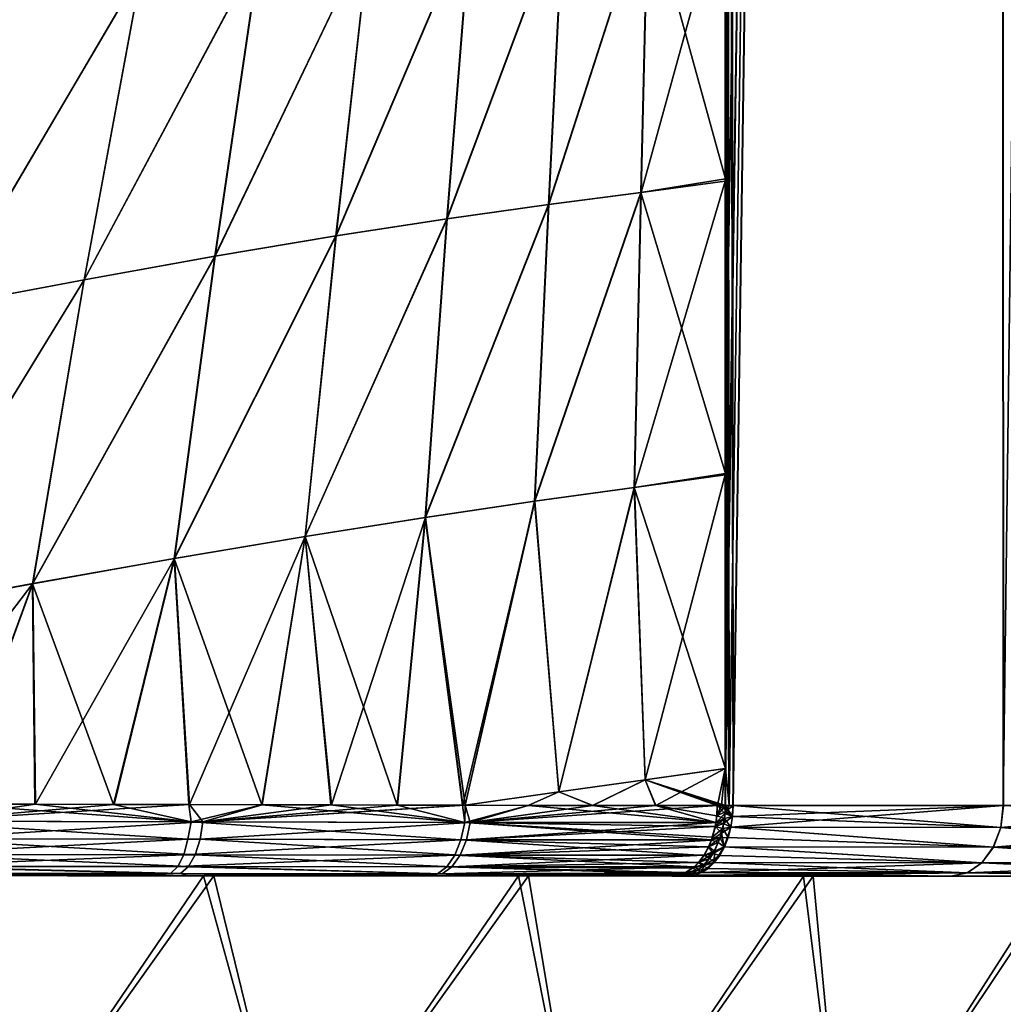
# Model space of a CAD drawing. Header units: metres. Extents: x -155 to 25, y -152 to 27.
# Tile 107 of 124: x 8.86 to 15.83, y -108.48 to -101.5. Entities that reach past the tile are written whole.
import ezdxf

# ---------------------------------------------------------------- set-up
doc = ezdxf.new("R2010")
doc.units = ezdxf.units.M
doc.layers.add('solid_12_401_052_XXX', color=7, linetype='CONTINUOUS')

msp = doc.modelspace()

# ---------------------------------------------------------------- linework, layer by layer
at = {"layer": 'solid_12_401_052_XXX'}
for points in [[(13.858226, -100.56591, -16.418005), (15.782347, 22.452606, -14.578074), (13.858229, -102.645714, -16.418001)], [(13.858229, -102.645714, -16.418001), (15.782347, 22.452606, -14.578074), (13.858232, -104.726196, -16.417997)], [(13.858232, -104.726196, -16.417997), (15.782347, 22.452606, -14.578074), (13.858238, -106.807365, -16.417994)], [(13.858238, -106.807365, -16.417994), (15.782347, 22.452606, -14.578074), (13.858239, -107.069191, -16.417994)], [(15.782347, 22.452606, -14.578074), (13.885619, -107.069176, -16.394844), (13.858239, -107.069191, -16.417994)], [(13.861006, -48.068523, 16.4193), (13.913462, -107.069321, 16.374866), (15.788638, 22.452606, 14.574977)], [(15.782347, 22.452606, -14.578074), (13.912835, -107.069214, -16.371756), (13.885619, -107.069176, -16.394844)], [(15.782347, 22.452606, -14.578074), (15.82789, -107.070465, -14.528716), (13.912835, -107.069214, -16.371756)], [(15.788638, 22.452606, 14.574977), (13.913462, -107.069321, 16.374866), (15.82865, -107.070496, 14.531532)], [(17.46822, 22.452606, -12.508809), (15.82789, -107.070465, -14.528716), (15.782347, 22.452606, -14.578074)], [(15.788638, 22.452606, 14.574977), (15.82865, -107.070496, 14.531532), (17.472811, 22.452606, 12.506038)], [(17.46822, 22.452606, -12.508809), (17.500608, -107.071205, -12.463541), (15.82789, -107.070465, -14.528716)], [(13.913462, -107.069321, 16.374866), (13.861006, -48.068523, 16.4193), (13.860634, -59.826199, 16.419615)], [(13.913462, -107.069321, 16.374866), (13.860634, -59.826199, 16.419615), (13.86013, -71.472061, 16.420038)], [(13.913462, -107.069321, 16.374866), (13.86013, -71.472061, 16.420038), (13.859926, -73.537117, 16.420212)], [(13.913462, -107.069321, 16.374866), (13.859926, -73.537117, 16.420212), (13.859739, -75.607315, 16.42037)], [(13.913462, -107.069321, 16.374866), (13.859739, -75.607315, 16.42037), (13.859571, -77.680595, 16.420511)], [(13.913462, -107.069321, 16.374866), (13.859571, -77.680595, 16.420511), (13.859421, -79.756958, 16.420639)], [(13.859288, -81.836403, 16.42075), (13.886159, -107.069298, 16.398029), (13.859421, -79.756958, 16.420639)], [(13.859421, -79.756958, 16.420639), (13.886159, -107.069298, 16.398029), (13.913462, -107.069321, 16.374866)], [(13.859174, -83.918922, 16.420847), (13.886159, -107.069298, 16.398029), (13.859288, -81.836403, 16.42075)], [(13.859079, -86.004501, 16.420927), (13.886159, -107.069298, 16.398029), (13.859174, -83.918922, 16.420847)], [(13.859003, -88.093147, 16.42099), (13.886159, -107.069298, 16.398029), (13.859079, -86.004501, 16.420927)], [(13.858972, -89.158516, 16.421017), (13.886159, -107.069298, 16.398029), (13.859003, -88.093147, 16.42099)], [(13.858946, -90.172058, 16.42104), (13.886159, -107.069298, 16.398029), (13.858972, -89.158516, 16.421017)], [(13.858904, -92.2407, 16.421074), (13.886159, -107.069298, 16.398029), (13.858946, -90.172058, 16.42104)], [(13.858876, -94.312386, 16.421097), (13.886159, -107.069298, 16.398029), (13.858904, -92.2407, 16.421074)], [(13.858864, -96.387131, 16.421108), (13.886159, -107.069298, 16.398029), (13.858876, -94.312386, 16.421097)], [(13.858866, -98.46492, 16.421106), (13.886159, -107.069298, 16.398029), (13.858864, -96.387131, 16.421108)], [(13.858883, -100.545746, 16.421093), (13.886159, -107.069298, 16.398029), (13.858866, -98.46492, 16.421106)], [(13.858226, -100.56591, -16.418005), (13.858229, -102.645714, -16.418001), (13.261499, -102.725464, -16.90148)], [(13.311733, -100.630562, -16.862263), (13.858226, -100.56591, -16.418005), (13.261499, -102.725464, -16.90148)], [(13.310211, -100.630775, 16.863449), (13.858916, -102.629608, 16.421064), (13.858883, -100.545746, 16.421093)], [(13.858883, -100.545746, 16.421093), (13.858916, -102.629608, 16.421064), (13.886159, -107.069298, 16.398029)], [(13.310211, -100.630775, 16.863449), (12.605178, -102.810776, 17.38386), (13.259841, -102.725739, 16.902765)], [(12.711715, -100.698669, 17.308027), (12.605178, -102.810776, 17.38386), (13.310211, -100.630775, 16.863449)], [(13.311733, -100.630562, -16.862263), (13.261499, -102.725464, -16.90148), (12.606946, -102.810471, -17.382631)], [(13.311733, -100.630562, -16.862263), (12.606946, -102.810471, -17.382631), (12.713337, -100.698425, -17.306883)], [(13.310211, -100.630775, 16.863449), (13.259841, -102.725739, 16.902765), (13.858916, -102.629608, 16.421064)], [(12.711715, -100.698669, 17.308027), (11.885735, -102.912437, 17.85367), (12.605178, -102.810776, 17.38386)], [(12.055503, -100.782036, 17.744831), (11.885735, -102.912437, 17.85367), (12.711715, -100.698669, 17.308027)], [(12.713337, -100.698425, -17.306883), (12.606946, -102.810471, -17.382631), (11.887614, -102.912094, -17.852518)], [(12.713337, -100.698425, -17.306883), (11.887614, -102.912094, -17.852518), (12.057229, -100.781754, -17.743748)], [(12.055503, -100.782036, 17.744831), (11.098083, -103.034378, 18.305141), (11.885735, -102.912437, 17.85367)], [(11.338753, -100.884453, 18.167389), (11.098083, -103.034378, 18.305141), (12.055503, -100.782036, 17.744831)], [(12.057229, -100.781754, -17.743748), (11.887614, -102.912094, -17.852518), (11.100072, -103.033989, -18.304077)], [(12.057229, -100.781754, -17.743748), (11.100072, -103.033989, -18.304077), (11.340579, -100.884125, -18.166378)], [(11.338753, -100.884453, 18.167389), (10.240551, -103.178711, 18.732195), (11.098083, -103.034378, 18.305141)], [(10.560128, -101.008064, 18.570084), (10.240551, -103.178711, 18.732195), (11.338753, -100.884453, 18.167389)], [(11.340579, -100.884125, -18.166378), (11.100072, -103.033989, -18.304077), (10.242636, -103.178284, -18.731228)], [(11.340579, -100.884125, -18.166378), (10.242636, -103.178284, -18.731228), (10.562046, -101.00769, -18.569157)], [(10.560128, -101.008064, 18.570084), (9.314319, -103.345108, 19.130384), (10.240551, -103.178711, 18.732195)], [(9.720719, -101.152649, 18.948729), (9.314319, -103.345108, 19.130384), (10.560128, -101.008064, 18.570084)], [(10.562046, -101.00769, -18.569157), (10.242636, -103.178284, -18.731228), (9.316485, -103.344643, -19.12952)], [(10.562046, -101.00769, -18.569157), (9.316485, -103.344643, -19.12952), (9.722716, -101.152237, -18.947889)], [(9.720719, -101.152649, 18.948729), (8.322034, -103.531952, 19.496126), (9.314319, -103.345108, 19.130384)], [(8.822865, -101.316826, 19.299891), (8.322034, -103.531952, 19.496126), (9.720719, -101.152649, 18.948729)], [(9.722716, -101.152237, -18.947889), (9.316485, -103.344643, -19.12952), (8.324264, -103.531464, -19.495365)], [(9.722716, -101.152237, -18.947889), (8.324264, -103.531464, -19.495365), (8.824924, -101.316391, -19.299143)], [(13.858229, -102.645714, -16.418001), (13.858232, -104.726196, -16.417997), (13.215075, -104.816612, -16.937561)], [(13.261499, -102.725464, -16.90148), (13.858229, -102.645714, -16.418001), (13.215075, -104.816612, -16.937561)], [(13.858964, -104.716522, 16.421024), (13.858916, -102.629608, 16.421064), (13.259841, -102.725739, 16.902765)], [(13.858964, -104.716522, 16.421024), (13.886159, -107.069298, 16.398029), (13.858916, -102.629608, 16.421064)], [(12.507484, -104.914581, 17.453024), (13.259841, -102.725739, 16.902765), (12.605178, -102.810776, 17.38386)], [(12.507484, -104.914581, 17.453024), (13.213347, -104.816933, 16.93889), (13.259841, -102.725739, 16.902765)], [(13.261499, -102.725464, -16.90148), (13.215075, -104.816612, -16.937561), (12.509232, -104.914246, -17.451824)], [(12.606946, -102.810471, -17.382631), (13.261499, -102.725464, -16.90148), (12.509232, -104.914246, -17.451824)], [(13.213347, -104.816933, 16.93889), (13.858964, -104.716522, 16.421024), (13.259841, -102.725739, 16.902765)], [(11.731061, -105.028839, 17.952442), (12.605178, -102.810776, 17.38386), (11.885735, -102.912437, 17.85367)], [(11.731061, -105.028839, 17.952442), (12.507484, -104.914581, 17.453024), (12.605178, -102.810776, 17.38386)], [(12.606946, -102.810471, -17.382631), (12.509232, -104.914246, -17.451824), (11.732813, -105.028488, -17.951387)], [(11.887614, -102.912094, -17.852518), (12.606946, -102.810471, -17.382631), (11.732813, -105.028488, -17.951387)], [(10.880151, -105.163216, 18.429781), (11.885735, -102.912437, 17.85367), (11.098083, -103.034378, 18.305141)], [(10.880151, -105.163216, 18.429781), (11.731061, -105.028839, 17.952442), (11.885735, -102.912437, 17.85367)], [(11.887614, -102.912094, -17.852518), (11.732813, -105.028488, -17.951387), (10.881884, -105.162849, -18.428877)], [(11.100072, -103.033989, -18.304077), (11.887614, -102.912094, -17.852518), (10.881884, -105.162849, -18.428877)], [(11.100072, -103.033989, -18.304077), (10.881884, -105.162849, -18.428877), (9.954385, -105.319397, -18.877941)], [(10.242636, -103.178284, -18.731228), (11.100072, -103.033989, -18.304077), (9.954385, -105.319397, -18.877941)], [(9.952702, -105.319771, 18.878696), (11.098083, -103.034378, 18.305141), (10.240551, -103.178711, 18.732195)], [(9.952702, -105.319771, 18.878696), (10.880151, -105.163216, 18.429781), (11.098083, -103.034378, 18.305141)], [(8.949889, -105.498077, 19.294634), (10.240551, -103.178711, 18.732195), (9.314319, -103.345108, 19.130384)], [(8.949889, -105.498077, 19.294634), (9.952702, -105.319771, 18.878696), (10.240551, -103.178711, 18.732195)], [(10.242636, -103.178284, -18.731228), (9.954385, -105.319397, -18.877941), (8.951487, -105.497704, -19.294022)], [(9.316485, -103.344643, -19.12952), (10.242636, -103.178284, -18.731228), (8.951487, -105.497704, -19.294022)], [(7.874432, -105.696541, 19.673925), (9.314319, -103.345108, 19.130384), (8.322034, -103.531952, 19.496126)], [(7.874432, -105.696541, 19.673925), (8.949889, -105.498077, 19.294634), (9.314319, -103.345108, 19.130384)], [(9.316485, -103.344643, -19.12952), (8.951487, -105.497704, -19.294022), (7.875909, -105.696182, -19.673445)], [(8.324264, -103.531464, -19.495365), (9.316485, -103.344643, -19.12952), (7.875909, -105.696182, -19.673445)], [(13.213347, -104.816933, 16.93889), (13.859027, -106.806465, 16.420971), (13.858964, -104.716522, 16.421024)], [(13.215075, -104.816612, -16.937561), (13.858232, -104.726196, -16.417997), (13.290968, -106.887146, -16.878901)], [(13.858232, -104.726196, -16.417997), (13.858238, -106.807365, -16.417994), (13.290968, -106.887146, -16.878901)], [(13.858964, -104.716522, 16.421024), (13.859027, -106.806465, 16.420971), (13.886159, -107.069298, 16.398029)], [(12.507484, -104.914581, 17.453024), (12.677861, -106.97261, 17.335672), (13.213347, -104.816933, 16.93889)], [(12.509232, -104.914246, -17.451824), (13.215075, -104.816612, -16.937561), (12.678623, -106.972404, -17.335133)], [(13.213347, -104.816933, 16.93889), (12.677861, -106.97261, 17.335672), (13.289614, -106.887428, 16.879957)], [(13.215075, -104.816612, -16.937561), (13.290968, -106.887146, -16.878901), (12.678623, -106.972404, -17.335133)], [(13.213347, -104.816933, 16.93889), (13.289614, -106.887428, 16.879957), (13.859027, -106.806465, 16.420971)], [(11.731061, -105.028839, 17.952442), (12.015202, -107.067528, 17.781286), (12.507484, -104.914581, 17.453024)], [(11.732813, -105.028488, -17.951387), (12.509232, -104.914246, -17.451824), (11.998725, -107.067375, -17.791754)], [(12.509232, -104.914246, -17.451824), (12.015314, -107.067413, -17.781216), (11.998725, -107.067375, -17.791754)], [(12.507484, -104.914581, 17.453024), (12.015202, -107.067528, 17.781286), (12.677861, -106.97261, 17.335672)], [(12.509232, -104.914246, -17.451824), (12.678623, -106.972404, -17.335133), (12.015314, -107.067413, -17.781216)], [(10.880151, -105.163216, 18.429781), (11.533782, -107.066574, 18.075699), (11.731061, -105.028839, 17.952442)], [(10.881884, -105.162849, -18.428877), (11.732813, -105.028488, -17.951387), (11.066975, -107.065392, -18.339756)], [(11.732813, -105.028488, -17.951387), (11.53634, -107.066467, -18.074196), (11.066975, -107.065392, -18.339756)], [(11.731061, -105.028839, 17.952442), (11.533782, -107.066574, 18.075699), (11.996586, -107.06749, 17.79311)], [(11.732813, -105.028488, -17.951387), (11.998725, -107.067375, -17.791754), (11.53634, -107.066467, -18.074196)], [(11.731061, -105.028839, 17.952442), (11.996586, -107.06749, 17.79311), (12.015202, -107.067528, 17.781286)], [(9.952702, -105.319771, 18.878696), (10.573272, -107.064201, 18.59779), (10.880151, -105.163216, 18.429781)], [(9.954385, -105.319397, -18.877941), (10.881884, -105.162849, -18.428877), (10.06087, -107.062897, -18.844393)], [(10.881884, -105.162849, -18.428877), (10.576751, -107.064087, -18.596043), (10.06087, -107.062897, -18.844393)], [(10.880151, -105.163216, 18.429781), (10.573272, -107.064201, 18.59779), (11.063949, -107.065506, 18.341402)], [(10.881884, -105.162849, -18.428877), (11.066975, -107.065392, -18.339756), (10.576751, -107.064087, -18.596043)], [(10.880151, -105.163216, 18.429781), (11.063949, -107.065506, 18.341402), (11.533782, -107.066574, 18.075699)], [(8.949889, -105.498077, 19.294634), (9.524004, -107.061821, 19.081881), (9.952702, -105.319771, 18.878696)], [(8.951487, -105.497704, -19.294022), (9.954385, -105.319397, -18.877941), (8.970761, -107.060417, -19.306314)], [(9.954385, -105.319397, -18.877941), (9.528064, -107.061699, -19.080158), (8.970761, -107.060417, -19.306314)], [(9.952702, -105.319771, 18.878696), (9.524004, -107.061821, 19.081881), (10.057052, -107.063019, 18.846155)], [(9.954385, -105.319397, -18.877941), (10.06087, -107.062897, -18.844393), (9.528064, -107.061699, -19.080158)], [(9.952702, -105.319771, 18.878696), (10.057052, -107.063019, 18.846155), (10.573272, -107.064201, 18.59779)], [(8.951487, -105.497704, -19.294022), (8.380469, -107.059219, -19.525032), (7.760684, -107.057114, -19.733818)], [(7.875909, -105.696182, -19.673445), (8.951487, -105.497704, -19.294022), (7.760684, -107.057114, -19.733818)], [(7.874432, -105.696541, 19.673925), (8.375495, -107.059334, 19.526793), (8.949889, -105.498077, 19.294634)], [(8.949889, -105.498077, 19.294634), (8.375495, -107.059334, 19.526793), (8.966385, -107.060539, 19.308014)], [(8.951487, -105.497704, -19.294022), (8.970761, -107.060417, -19.306314), (8.380469, -107.059219, -19.525032)], [(8.949889, -105.498077, 19.294634), (8.966385, -107.060539, 19.308014), (9.524004, -107.061821, 19.081881)], [(13.859027, -106.806465, 16.420971), (13.289614, -106.887428, 16.879957), (13.859036, -107.069298, 16.420963)], [(13.290968, -106.887146, -16.878901), (13.858238, -106.807365, -16.417994), (13.366097, -107.070602, -16.819958)], [(13.858238, -106.807365, -16.417994), (13.802835, -107.069138, -16.463287), (13.366097, -107.070602, -16.819958)], [(13.858238, -106.807365, -16.417994), (13.831071, -107.069138, -16.440861), (13.802835, -107.069138, -16.463287)], [(13.858238, -106.807365, -16.417994), (13.858239, -107.069191, -16.417994), (13.831071, -107.069138, -16.440861)], [(13.859027, -106.806465, 16.420971), (13.859036, -107.069298, 16.420963), (13.886159, -107.069298, 16.398029)], [(13.289614, -106.887428, 16.879957), (12.677861, -106.97261, 17.335672), (12.917413, -107.070137, 17.162409)], [(12.678623, -106.972404, -17.335133), (13.290968, -106.887146, -16.878901), (12.918957, -107.070023, -17.16127)], [(13.289614, -106.887428, 16.879957), (12.917413, -107.070137, 17.162409), (13.364767, -107.070709, 16.821007)], [(13.290968, -106.887146, -16.878901), (13.366097, -107.070602, -16.819958), (12.918957, -107.070023, -17.16127)], [(13.289614, -106.887428, 16.879957), (13.829607, -107.069244, 16.442091), (13.859036, -107.069298, 16.420963)], [(13.289614, -106.887428, 16.879957), (13.80167, -107.069214, 16.464264), (13.829607, -107.069244, 16.442091)], [(13.289614, -106.887428, 16.879957), (13.364767, -107.070709, 16.821007), (13.80167, -107.069214, 16.464264)], [(12.677861, -106.97261, 17.335672), (12.015202, -107.067528, 17.781286), (12.460632, -107.068748, 17.487213)], [(12.678623, -106.972404, -17.335133), (12.462443, -107.068634, -17.485971), (12.015314, -107.067413, -17.781216)], [(12.677861, -106.97261, 17.335672), (12.460632, -107.068748, 17.487213), (12.917413, -107.070137, 17.162409)], [(12.678623, -106.972404, -17.335133), (12.918957, -107.070023, -17.16127), (12.462443, -107.068634, -17.485971)], [(8.375495, -107.059334, 19.526793), (8.02535, -107.181053, 19.633472), (10.074548, -107.185631, 18.822781)], [(8.153071, -107.181236, -19.590202), (8.380469, -107.059219, -19.525032), (8.970761, -107.060417, -19.306314)], [(8.153071, -107.181236, -19.590202), (8.970761, -107.060417, -19.306314), (9.528064, -107.061699, -19.080158)], [(8.153071, -107.181236, -19.590202), (9.528064, -107.061699, -19.080158), (10.06087, -107.062897, -18.844393)], [(10.156548, -107.185692, -18.784498), (8.153071, -107.181236, -19.590202), (10.06087, -107.062897, -18.844393)], [(8.966385, -107.060539, 19.308014), (8.375495, -107.059334, 19.526793), (10.074548, -107.185631, 18.822781)], [(9.524004, -107.061821, 19.081881), (8.966385, -107.060539, 19.308014), (10.074548, -107.185631, 18.822781)], [(10.057052, -107.063019, 18.846155), (9.524004, -107.061821, 19.081881), (10.074548, -107.185631, 18.822781)], [(10.573272, -107.064201, 18.59779), (10.057052, -107.063019, 18.846155), (10.074548, -107.185631, 18.822781)], [(10.156548, -107.185692, -18.784498), (10.06087, -107.062897, -18.844393), (10.576751, -107.064087, -18.596043)], [(10.573272, -107.064201, 18.59779), (10.074548, -107.185631, 18.822781), (12.011511, -107.188972, 17.759655)], [(10.156548, -107.185692, -18.784498), (10.576751, -107.064087, -18.596043), (11.066975, -107.065392, -18.339756)], [(10.156548, -107.185692, -18.784498), (11.066975, -107.065392, -18.339756), (11.53634, -107.066467, -18.074196)], [(10.156548, -107.185692, -18.784498), (11.53634, -107.066467, -18.074196), (11.998725, -107.067375, -17.791754)], [(10.156548, -107.185692, -18.784498), (11.998725, -107.067375, -17.791754), (12.015314, -107.067413, -17.781216)], [(12.050327, -107.188927, -17.73473), (10.156548, -107.185692, -18.784498), (12.015314, -107.067413, -17.781216)], [(11.063949, -107.065506, 18.341402), (10.573272, -107.064201, 18.59779), (12.011511, -107.188972, 17.759655)], [(11.533782, -107.066574, 18.075699), (11.063949, -107.065506, 18.341402), (12.011511, -107.188972, 17.759655)], [(11.996586, -107.06749, 17.79311), (11.533782, -107.066574, 18.075699), (12.011511, -107.188972, 17.759655)], [(12.015202, -107.067528, 17.781286), (11.996586, -107.06749, 17.79311), (12.011511, -107.188972, 17.759655)], [(12.460632, -107.068748, 17.487213), (12.015202, -107.067528, 17.781286), (12.011511, -107.188972, 17.759655)], [(12.460632, -107.068748, 17.487213), (12.011511, -107.188972, 17.759655), (13.791156, -107.190254, 16.451878)], [(12.050327, -107.188927, -17.73473), (12.015314, -107.067413, -17.781216), (12.462443, -107.068634, -17.485971)], [(12.050327, -107.188927, -17.73473), (12.462443, -107.068634, -17.485971), (12.918957, -107.070023, -17.16127)], [(12.050327, -107.188927, -17.73473), (13.366097, -107.070602, -16.819958), (13.802835, -107.069138, -16.463287)], [(13.793184, -107.190346, -16.451927), (12.050327, -107.188927, -17.73473), (13.802835, -107.069138, -16.463287)], [(12.050327, -107.188927, -17.73473), (12.918957, -107.070023, -17.16127), (13.366097, -107.070602, -16.819958)], [(12.917413, -107.070137, 17.162409), (12.460632, -107.068748, 17.487213), (13.791156, -107.190254, 16.451878)], [(13.364767, -107.070709, 16.821007), (12.917413, -107.070137, 17.162409), (13.791156, -107.190254, 16.451878)], [(13.364767, -107.070709, 16.821007), (13.797739, -107.142166, 16.459652), (13.80167, -107.069214, 16.464264)], [(13.364767, -107.070709, 16.821007), (13.791156, -107.190254, 16.451878), (13.797739, -107.142166, 16.459652)], [(13.793184, -107.190346, -16.451927), (13.802835, -107.069138, -16.463287), (13.856131, -107.125549, -16.41556)], [(13.797739, -107.142166, 16.459652), (13.829607, -107.069244, 16.442091), (13.80167, -107.069214, 16.464264)], [(13.797739, -107.142166, 16.459652), (13.859036, -107.069298, 16.420963), (13.829607, -107.069244, 16.442091)], [(13.797739, -107.142166, 16.459652), (13.857404, -107.114815, 16.419584), (13.859036, -107.069298, 16.420963)], [(13.802835, -107.069138, -16.463287), (13.857626, -107.097015, -16.417282), (13.856131, -107.125549, -16.41556)], [(13.831071, -107.069138, -16.440861), (13.857626, -107.097015, -16.417282), (13.802835, -107.069138, -16.463287)], [(13.831071, -107.069138, -16.440861), (13.858239, -107.069191, -16.417994), (13.857626, -107.097015, -16.417282)], [(13.886159, -107.069298, 16.398029), (13.857404, -107.114815, 16.419584), (13.913462, -107.069321, 16.374866)], [(13.886159, -107.069298, 16.398029), (13.859036, -107.069298, 16.420963), (13.857404, -107.114815, 16.419584)], [(13.857404, -107.114815, 16.419584), (13.909306, -107.14711, 16.370008), (13.913462, -107.069321, 16.374866)], [(13.857626, -107.097015, -16.417282), (13.858239, -107.069191, -16.417994), (13.908649, -107.147118, -16.366913)], [(13.858239, -107.069191, -16.417994), (13.885619, -107.069176, -16.394844), (13.912835, -107.069214, -16.371756)], [(13.858239, -107.069191, -16.417994), (13.912835, -107.069214, -16.371756), (13.908649, -107.147118, -16.366913)], [(15.82789, -107.070465, -14.528716), (13.896808, -107.223404, -16.353085), (13.908649, -107.147118, -16.366913)], [(15.82789, -107.070465, -14.528716), (15.809662, -107.224297, -14.512182), (13.896808, -107.223404, -16.353085)], [(15.82789, -107.070465, -14.528716), (13.908649, -107.147118, -16.366913), (13.912835, -107.069214, -16.371756)], [(13.913462, -107.069321, 16.374866), (13.909306, -107.14711, 16.370008), (15.810279, -107.224335, 14.515154)], [(15.82865, -107.070496, 14.531532), (13.913462, -107.069321, 16.374866), (15.810279, -107.224335, 14.515154)], [(15.82789, -107.070465, -14.528716), (17.500608, -107.071205, -12.463541), (15.809662, -107.224297, -14.512182)], [(17.500608, -107.071205, -12.463541), (17.480604, -107.225075, -12.449203), (15.809662, -107.224297, -14.512182)], [(15.82865, -107.070496, 14.531532), (15.810279, -107.224335, 14.515154), (17.481133, -107.225105, 12.452103)], [(13.797739, -107.142166, 16.459652), (13.791156, -107.190254, 16.451878), (13.853106, -107.162155, 16.414515)], [(13.793184, -107.190346, -16.451927), (13.856131, -107.125549, -16.41556), (13.846514, -107.196655, -16.404297)], [(13.797739, -107.142166, 16.459652), (13.853106, -107.162155, 16.414515), (13.857404, -107.114815, 16.419584)], [(13.846514, -107.196655, -16.404297), (13.856131, -107.125549, -16.41556), (13.908649, -107.147118, -16.366913)], [(13.846514, -107.196655, -16.404297), (13.908649, -107.147118, -16.366913), (13.896808, -107.223404, -16.353085)], [(13.857404, -107.114815, 16.419584), (13.853106, -107.162155, 16.414515), (13.909306, -107.14711, 16.370008)], [(13.853106, -107.162155, 16.414515), (13.897503, -107.223442, 16.356138), (13.909306, -107.14711, 16.370008)], [(13.856131, -107.125549, -16.41556), (13.857626, -107.097015, -16.417282), (13.908649, -107.147118, -16.366913)], [(13.909306, -107.14711, 16.370008), (13.897503, -107.223442, 16.356138), (15.810279, -107.224335, 14.515154)], [(8.003766, -107.305565, 19.590363), (10.049861, -107.309143, 18.780933), (8.02535, -107.181053, 19.633472)], [(10.049861, -107.309143, 18.780933), (10.074548, -107.185631, 18.822781), (8.02535, -107.181053, 19.633472)], [(8.139739, -107.305702, -19.544252), (8.153071, -107.181236, -19.590202), (10.156548, -107.185692, -18.784498)], [(10.137055, -107.309189, -18.74021), (8.139739, -107.305702, -19.544252), (10.156548, -107.185692, -18.784498)], [(10.049861, -107.309143, 18.780933), (11.983437, -107.311844, 17.720058), (10.074548, -107.185631, 18.822781)], [(11.983437, -107.311844, 17.720058), (12.011511, -107.188972, 17.759655), (10.074548, -107.185631, 18.822781)], [(10.137055, -107.309189, -18.74021), (10.156548, -107.185692, -18.784498), (12.050327, -107.188927, -17.73473)], [(12.024658, -107.311798, -17.693577), (10.137055, -107.309189, -18.74021), (12.050327, -107.188927, -17.73473)], [(11.983437, -107.311844, 17.720058), (13.759568, -107.313416, 16.414509), (12.011511, -107.188972, 17.759655)], [(12.011511, -107.188972, 17.759655), (13.759568, -107.313416, 16.414509), (13.766078, -107.294067, 16.422215)], [(12.011511, -107.188972, 17.759655), (13.766078, -107.294067, 16.422215), (13.785916, -107.218178, 16.445684)], [(12.011511, -107.188972, 17.759655), (13.785916, -107.218178, 16.445684), (13.791156, -107.190254, 16.451878)], [(12.024658, -107.311798, -17.693577), (12.050327, -107.188927, -17.73473), (13.793184, -107.190346, -16.451927)], [(12.024658, -107.311798, -17.693577), (13.793184, -107.190346, -16.451927), (13.788013, -107.218872, -16.445814)], [(13.760828, -107.315514, -16.413652), (12.024658, -107.311798, -17.693577), (13.788013, -107.218872, -16.445814)], [(13.760828, -107.315514, -16.413652), (13.788013, -107.218872, -16.445814), (13.830657, -107.266548, -16.385654)], [(13.785916, -107.218178, 16.445684), (13.766078, -107.294067, 16.422215), (13.84107, -107.232231, 16.400326)], [(13.785916, -107.218178, 16.445684), (13.84107, -107.232231, 16.400326), (13.853106, -107.162155, 16.414515)], [(13.791156, -107.190254, 16.451878), (13.785916, -107.218178, 16.445684), (13.853106, -107.162155, 16.414515)], [(13.788013, -107.218872, -16.445814), (13.793184, -107.190346, -16.451927), (13.846514, -107.196655, -16.404297)], [(13.788013, -107.218872, -16.445814), (13.846514, -107.196655, -16.404297), (13.830657, -107.266548, -16.385654)], [(13.830657, -107.266548, -16.385654), (13.846514, -107.196655, -16.404297), (13.896808, -107.223404, -16.353085)], [(13.853106, -107.162155, 16.414515), (13.84107, -107.232231, 16.400326), (13.897503, -107.223442, 16.356138)], [(13.760828, -107.315514, -16.413652), (13.830657, -107.266548, -16.385654), (13.808634, -107.332855, -16.359713)], [(13.766078, -107.294067, 16.422215), (13.822884, -107.297691, 16.37886), (13.84107, -107.232231, 16.400326)], [(13.808634, -107.332855, -16.359713), (13.830657, -107.266548, -16.385654), (13.850696, -107.363129, -16.299088)], [(13.84107, -107.232231, 16.400326), (13.822884, -107.297691, 16.37886), (13.877983, -107.296394, 16.33317)], [(13.830657, -107.266548, -16.385654), (13.896808, -107.223404, -16.353085), (13.850696, -107.363129, -16.299088)], [(13.84107, -107.232231, 16.400326), (13.877983, -107.296394, 16.33317), (13.897503, -107.223442, 16.356138)], [(15.757241, -107.364014, -14.46428), (13.850696, -107.363129, -16.299088), (13.896808, -107.223404, -16.353085)], [(13.897503, -107.223442, 16.356138), (13.877983, -107.296394, 16.33317), (15.757973, -107.364052, 14.467126)], [(15.809662, -107.224297, -14.512182), (15.757241, -107.364014, -14.46428), (13.896808, -107.223404, -16.353085)], [(15.810279, -107.224335, 14.515154), (13.897503, -107.223442, 16.356138), (15.757973, -107.364052, 14.467126)], [(15.809662, -107.224297, -14.512182), (17.422672, -107.364792, -12.408126), (15.757241, -107.364014, -14.46428)], [(17.481133, -107.225105, 12.452103), (15.810279, -107.224335, 14.515154), (15.757973, -107.364052, 14.467126)], [(17.481133, -107.225105, 12.452103), (15.757973, -107.364052, 14.467126), (17.4233, -107.364822, 12.410888)], [(15.809662, -107.224297, -14.512182), (17.480604, -107.225075, -12.449203), (17.422672, -107.364792, -12.408126)], [(7.988885, -107.416924, 19.508413), (10.049861, -107.309143, 18.780933), (8.003766, -107.305565, 19.590363)], [(7.988885, -107.416924, 19.508413), (10.022332, -107.419434, 18.70277), (10.049861, -107.309143, 18.780933)], [(10.101652, -107.419441, -18.665676), (8.112612, -107.416977, -19.466396), (8.139739, -107.305702, -19.544252)], [(10.101652, -107.419441, -18.665676), (8.139739, -107.305702, -19.544252), (10.137055, -107.309189, -18.74021)], [(10.022332, -107.419434, 18.70277), (11.983437, -107.311844, 17.720058), (10.049861, -107.309143, 18.780933)], [(10.022332, -107.419434, 18.70277), (11.942413, -107.421448, 17.64851), (11.983437, -107.311844, 17.720058)], [(11.979927, -107.421402, -17.624382), (10.101652, -107.419441, -18.665676), (10.137055, -107.309189, -18.74021)], [(11.979927, -107.421402, -17.624382), (10.137055, -107.309189, -18.74021), (12.024658, -107.311798, -17.693577)], [(11.942413, -107.421448, 17.64851), (13.707191, -107.422791, 16.352482), (11.983437, -107.311844, 17.720058)], [(11.979927, -107.421402, -17.624382), (12.024658, -107.311798, -17.693577), (13.760828, -107.315514, -16.413652)], [(11.979927, -107.421402, -17.624382), (13.760828, -107.315514, -16.413652), (13.74099, -107.363266, -16.390167)], [(11.983437, -107.311844, 17.720058), (13.707191, -107.422791, 16.352482), (13.739772, -107.362625, 16.391069)], [(11.983437, -107.311844, 17.720058), (13.739772, -107.362625, 16.391069), (13.759568, -107.313416, 16.414509)], [(13.739772, -107.362625, 16.391069), (13.771857, -107.409958, 16.3186), (13.822884, -107.297691, 16.37886)], [(13.759568, -107.313416, 16.414509), (13.739772, -107.362625, 16.391069), (13.822884, -107.297691, 16.37886)], [(13.74099, -107.363266, -16.390167), (13.760828, -107.315514, -16.413652), (13.808634, -107.332855, -16.359713)], [(13.74099, -107.363266, -16.390167), (13.808634, -107.332855, -16.359713), (13.781046, -107.392761, -16.327181)], [(13.766078, -107.294067, 16.422215), (13.759568, -107.313416, 16.414509), (13.822884, -107.297691, 16.37886)], [(13.822884, -107.297691, 16.37886), (13.771857, -107.409958, 16.3186), (13.85152, -107.363174, 16.302029)], [(13.781046, -107.392761, -16.327181), (13.808634, -107.332855, -16.359713), (13.850696, -107.363129, -16.299088)], [(13.822884, -107.297691, 16.37886), (13.85152, -107.363174, 16.302029), (13.877983, -107.296394, 16.33317)], [(13.877983, -107.296394, 16.33317), (13.85152, -107.363174, 16.302029), (15.757973, -107.364052, 14.467126)], [(7.957144, -107.501152, 19.403023), (10.022332, -107.419434, 18.70277), (7.988885, -107.416924, 19.508413)], [(7.957144, -107.501152, 19.403023), (9.978476, -107.502823, 18.602287), (10.022332, -107.419434, 18.70277)], [(10.05393, -107.502785, -18.566986), (8.074881, -107.501137, -19.363054), (8.112612, -107.416977, -19.466396)], [(10.05393, -107.502785, -18.566986), (8.112612, -107.416977, -19.466396), (10.101652, -107.419441, -18.665676)], [(9.978476, -107.502823, 18.602287), (11.942413, -107.421448, 17.64851), (10.022332, -107.419434, 18.70277)], [(9.978476, -107.502823, 18.602287), (11.884561, -107.504288, 17.555824), (11.942413, -107.421448, 17.64851)], [(11.920214, -107.504211, -17.532879), (10.05393, -107.502785, -18.566986), (10.101652, -107.419441, -18.665676)], [(11.920214, -107.504211, -17.532879), (10.101652, -107.419441, -18.665676), (11.979927, -107.421402, -17.624382)], [(11.884561, -107.504288, 17.555824), (13.63666, -107.504028, 16.268915), (11.942413, -107.421448, 17.64851)], [(11.920214, -107.504211, -17.532879), (11.979927, -107.421402, -17.624382), (13.70842, -107.422569, -16.351595)], [(11.920214, -107.504211, -17.532879), (13.70842, -107.422569, -16.351595), (13.670257, -107.473061, -16.306389)], [(11.942413, -107.421448, 17.64851), (13.63666, -107.504028, 16.268915), (13.668834, -107.472839, 16.307039)], [(11.942413, -107.421448, 17.64851), (13.668834, -107.472839, 16.307039), (13.707191, -107.422791, 16.352482)], [(13.70842, -107.422569, -16.351595), (11.979927, -107.421402, -17.624382), (13.74099, -107.363266, -16.390167)], [(13.668834, -107.472839, 16.307039), (13.702217, -107.497078, 16.236361), (13.771857, -107.409958, 16.3186)], [(13.707191, -107.422791, 16.352482), (13.668834, -107.472839, 16.307039), (13.771857, -107.409958, 16.3186)], [(13.670257, -107.473061, -16.306389), (13.70842, -107.422569, -16.351595), (13.74813, -107.444626, -16.288334)], [(13.771857, -107.409958, 16.3186), (13.702217, -107.497078, 16.236361), (13.818459, -107.423012, 16.263123)], [(13.702217, -107.497078, 16.236361), (13.779787, -107.47403, 16.217627), (13.818459, -107.423012, 16.263123)], [(13.739772, -107.362625, 16.391069), (13.707191, -107.422791, 16.352482), (13.771857, -107.409958, 16.3186)], [(13.70842, -107.422569, -16.351595), (13.74099, -107.363266, -16.390167), (13.781046, -107.392761, -16.327181)], [(13.70842, -107.422569, -16.351595), (13.781046, -107.392761, -16.327181), (13.74813, -107.444626, -16.288334)], [(13.74813, -107.444626, -16.288334), (13.781046, -107.392761, -16.327181), (13.778873, -107.473991, -16.214762)], [(13.771857, -107.409958, 16.3186), (13.818459, -107.423012, 16.263123), (13.85152, -107.363174, 16.302029)], [(13.781046, -107.392761, -16.327181), (13.850696, -107.363129, -16.299088), (13.778873, -107.473991, -16.214762)], [(15.675552, -107.474876, -14.389452), (13.778873, -107.473991, -16.214762), (13.850696, -107.363129, -16.299088)], [(13.818459, -107.423012, 16.263123), (13.779787, -107.47403, 16.217627), (15.676364, -107.474915, 14.392211)], [(13.85152, -107.363174, 16.302029), (13.818459, -107.423012, 16.263123), (15.676364, -107.474915, 14.392211)], [(15.757241, -107.364014, -14.46428), (15.675552, -107.474876, -14.389452), (13.850696, -107.363129, -16.299088)], [(15.757973, -107.364052, 14.467126), (13.85152, -107.363174, 16.302029), (15.676364, -107.474915, 14.392211)], [(15.757241, -107.364014, -14.46428), (17.332373, -107.475655, -12.343946), (15.675552, -107.474876, -14.389452)], [(15.757973, -107.364052, 14.467126), (15.676364, -107.474915, 14.392211), (17.333069, -107.475685, 12.346612)], [(15.757241, -107.364014, -14.46428), (17.422672, -107.364792, -12.408126), (17.332373, -107.475655, -12.343946)], [(17.4233, -107.364822, 12.410888), (15.757973, -107.364052, 14.467126), (17.333069, -107.475685, 12.346612)], [(13.639149, -107.504143, -16.269535), (11.920214, -107.504211, -17.532879), (13.670257, -107.473061, -16.306389)], [(13.624398, -107.513954, 16.254385), (13.661286, -107.529495, 16.188026), (13.702217, -107.497078, 16.236361)], [(13.63666, -107.504028, 16.268915), (13.624398, -107.513954, 16.254385), (13.702217, -107.497078, 16.236361)], [(13.668834, -107.472839, 16.307039), (13.63666, -107.504028, 16.268915), (13.702217, -107.497078, 16.236361)], [(13.639149, -107.504143, -16.269535), (13.670257, -107.473061, -16.306389), (13.710292, -107.487885, -16.243652)], [(13.639149, -107.504143, -16.269535), (13.710292, -107.487885, -16.243652), (13.668223, -107.522751, -16.193958)], [(13.702217, -107.497078, 16.236361), (13.661286, -107.529495, 16.188026), (13.736599, -107.514923, 16.166832)], [(13.668223, -107.522751, -16.193958), (13.710292, -107.487885, -16.243652), (13.688436, -107.54512, -16.108328)], [(13.670257, -107.473061, -16.306389), (13.74813, -107.444626, -16.288334), (13.710292, -107.487885, -16.243652)], [(13.710292, -107.487885, -16.243652), (13.778873, -107.473991, -16.214762), (13.688436, -107.54512, -16.108328)], [(15.675552, -107.474876, -14.389452), (13.688436, -107.54512, -16.108328), (13.778873, -107.473991, -16.214762)], [(15.675552, -107.474876, -14.389452), (15.572673, -107.545998, -14.294999), (13.688436, -107.54512, -16.108328)], [(13.702217, -107.497078, 16.236361), (13.736599, -107.514923, 16.166832), (13.779787, -107.47403, 16.217627)], [(13.710292, -107.487885, -16.243652), (13.74813, -107.444626, -16.288334), (13.778873, -107.473991, -16.214762)], [(13.779787, -107.47403, 16.217627), (13.736599, -107.514923, 16.166832), (15.573446, -107.546036, 14.297799)], [(15.676364, -107.474915, 14.392211), (13.779787, -107.47403, 16.217627), (15.573446, -107.546036, 14.297799)], [(15.675552, -107.474876, -14.389452), (17.332373, -107.475655, -12.343946), (15.572673, -107.545998, -14.294999)], [(17.332373, -107.475655, -12.343946), (17.218618, -107.546768, -12.262914), (15.572673, -107.545998, -14.294999)], [(15.676364, -107.474915, 14.392211), (15.573446, -107.546036, 14.297799), (17.219282, -107.546799, 12.265625)], [(17.333069, -107.475685, 12.346612), (15.676364, -107.474915, 14.392211), (17.219282, -107.546799, 12.265625)], [(10.162079, -107.567474, 17.794477), (8.680754, -107.566673, 18.882488), (7.756943, -107.566177, 18.968704)], [(10.162079, -107.567474, 17.794477), (7.756943, -107.566177, 18.968704), (8.580657, -109.890564, 18.262125)], [(7.828576, -107.566086, -18.939274), (8.745108, -107.566582, -18.857769), (9.197622, -107.566826, -18.677683)], [(7.828576, -107.566086, -18.939274), (9.197622, -107.566826, -18.677683), (9.631404, -107.567062, -18.491243)], [(7.828576, -107.566086, -18.939274), (9.631404, -107.567062, -18.491243), (10.051884, -107.567291, -18.296543)], [(10.233564, -107.56739, -17.753422), (7.828576, -107.566086, -18.939274), (10.051884, -107.567291, -18.296543)], [(8.578832, -109.890564, -18.262985), (7.828576, -107.566086, -18.939274), (10.233564, -107.56739, -17.753422)], [(7.916109, -107.550949, 19.286245), (9.925988, -107.552155, 18.490858), (7.957144, -107.501152, 19.403023)], [(9.757031, -107.567253, 18.434586), (9.925988, -107.552155, 18.490858), (7.916109, -107.550949, 19.286245)], [(8.680754, -107.566673, 18.882488), (9.757031, -107.567253, 18.434586), (7.916109, -107.550949, 19.286245)], [(9.925988, -107.552155, 18.490858), (9.978476, -107.502823, 18.602287), (7.957144, -107.501152, 19.403023)], [(9.99839, -107.552094, -18.456987), (8.029095, -107.550911, -19.247936), (8.074881, -107.501137, -19.363054)], [(8.271692, -107.566322, -19.032673), (8.029095, -107.550911, -19.247936), (9.99839, -107.552094, -18.456987)], [(9.99839, -107.552094, -18.456987), (8.074881, -107.501137, -19.363054), (10.05393, -107.502785, -18.566986)], [(8.745108, -107.566582, -18.857769), (8.271692, -107.566322, -19.032673), (9.99839, -107.552094, -18.456987)], [(8.578832, -109.890564, -18.262985), (10.233564, -107.56739, -17.753422), (10.800034, -109.890564, -17.042013)], [(10.162079, -107.567474, 17.794477), (8.580657, -109.890564, 18.262125), (10.801738, -109.890564, 17.040932)], [(10.162079, -107.567474, 17.794477), (9.757031, -107.567253, 18.434586), (8.680754, -107.566673, 18.882488)], [(9.197622, -107.566826, -18.677683), (8.745108, -107.566582, -18.857769), (9.99839, -107.552094, -18.456987)], [(9.631404, -107.567062, -18.491243), (9.197622, -107.566826, -18.677683), (9.99839, -107.552094, -18.456987)], [(10.051884, -107.567291, -18.296543), (9.631404, -107.567062, -18.491243), (9.99839, -107.552094, -18.456987)], [(9.757031, -107.567253, 18.434586), (10.759307, -107.567795, 17.936296), (9.925988, -107.552155, 18.490858)], [(10.162079, -107.567474, 17.794477), (10.759307, -107.567795, 17.936296), (9.757031, -107.567253, 18.434586)], [(9.925988, -107.552155, 18.490858), (11.818075, -107.553276, 17.45274), (9.978476, -107.502823, 18.602287)], [(11.700201, -107.568298, 17.383343), (11.818075, -107.553276, 17.45274), (9.925988, -107.552155, 18.490858)], [(10.759307, -107.567795, 17.936296), (11.700201, -107.568298, 17.383343), (9.925988, -107.552155, 18.490858)], [(11.818075, -107.553276, 17.45274), (11.884561, -107.504288, 17.555824), (9.978476, -107.502823, 18.602287)], [(11.85223, -107.5532, -17.430744), (9.99839, -107.552094, -18.456987), (10.05393, -107.502785, -18.566986)], [(10.051884, -107.567291, -18.296543), (9.99839, -107.552094, -18.456987), (11.85223, -107.5532, -17.430744)], [(10.464345, -107.567513, -18.091728), (10.051884, -107.567291, -18.296543), (11.85223, -107.5532, -17.430744)], [(10.233564, -107.56739, -17.753422), (10.051884, -107.567291, -18.296543), (10.464345, -107.567513, -18.091728)], [(11.85223, -107.5532, -17.430744), (10.05393, -107.502785, -18.566986), (11.920214, -107.504211, -17.532879)], [(12.393522, -107.568672, 16.317087), (10.759307, -107.567795, 17.936296), (10.162079, -107.567474, 17.794477)], [(12.393522, -107.568672, 16.317087), (10.162079, -107.567474, 17.794477), (10.801738, -109.890564, 17.040932)], [(10.233564, -107.56739, -17.753422), (10.464345, -107.567513, -18.091728), (10.865982, -107.567734, -17.877943)], [(10.233564, -107.56739, -17.753422), (10.865982, -107.567734, -17.877943), (11.256213, -107.567947, -17.655285)], [(10.233564, -107.56739, -17.753422), (11.256213, -107.567947, -17.655285), (11.638695, -107.568153, -17.422205)], [(10.233564, -107.56739, -17.753422), (11.638695, -107.568153, -17.422205), (12.017071, -107.568359, -17.17716)], [(10.233564, -107.56739, -17.753422), (12.017071, -107.568359, -17.17716), (12.3914, -107.568558, -16.92013)], [(12.463497, -107.568604, -16.263596), (10.233564, -107.56739, -17.753422), (12.3914, -107.568558, -16.92013)], [(10.800034, -109.890564, -17.042013), (10.233564, -107.56739, -17.753422), (12.463497, -107.568604, -16.263596)], [(10.865982, -107.567734, -17.877943), (10.464345, -107.567513, -18.091728), (11.85223, -107.5532, -17.430744)], [(12.393522, -107.568672, 16.317087), (11.700201, -107.568298, 17.383343), (10.759307, -107.567795, 17.936296)], [(10.800034, -109.890564, -17.042013), (12.463497, -107.568604, -16.263596), (12.850693, -109.890564, -15.552279)], [(12.393522, -107.568672, 16.317087), (10.801738, -109.890564, 17.040932), (12.852247, -109.890564, 15.550992)], [(11.256213, -107.567947, -17.655285), (10.865982, -107.567734, -17.877943), (11.85223, -107.5532, -17.430744)], [(11.638695, -107.568153, -17.422205), (11.256213, -107.567947, -17.655285), (11.85223, -107.5532, -17.430744)], [(12.017071, -107.568359, -17.17716), (11.638695, -107.568153, -17.422205), (11.85223, -107.5532, -17.430744)], [(11.700201, -107.568298, 17.383343), (12.607539, -107.568794, 16.765039), (11.818075, -107.553276, 17.45274)], [(12.393522, -107.568672, 16.317087), (12.607539, -107.568794, 16.765039), (11.700201, -107.568298, 17.383343)], [(11.818075, -107.553276, 17.45274), (13.55724, -107.552994, 16.174791), (11.884561, -107.504288, 17.555824)], [(11.818075, -107.553276, 17.45274), (13.526117, -107.563217, 16.137901), (13.55724, -107.552994, 16.174791)], [(11.818075, -107.553276, 17.45274), (13.479137, -107.56926, 16.082212), (13.526117, -107.563217, 16.137901)], [(12.607539, -107.568794, 16.765039), (13.479137, -107.56926, 16.082212), (11.818075, -107.553276, 17.45274)], [(11.85223, -107.5532, -17.430744), (11.920214, -107.504211, -17.532879), (13.639149, -107.504143, -16.269535)], [(11.85223, -107.5532, -17.430744), (13.639149, -107.504143, -16.269535), (13.576701, -107.546318, -16.195538)], [(13.558428, -107.554268, -16.173883), (11.85223, -107.5532, -17.430744), (13.576701, -107.546318, -16.195538)], [(12.017071, -107.568359, -17.17716), (11.85223, -107.5532, -17.430744), (13.558428, -107.554268, -16.173883)], [(11.884561, -107.504288, 17.555824), (13.624398, -107.513954, 16.254385), (13.63666, -107.504028, 16.268915)], [(11.884561, -107.504288, 17.555824), (13.55724, -107.552994, 16.174791), (13.575232, -107.544884, 16.196115)], [(11.884561, -107.504288, 17.555824), (13.575232, -107.544884, 16.196115), (13.624398, -107.513954, 16.254385)], [(12.3914, -107.568558, -16.92013), (12.017071, -107.568359, -17.17716), (13.558428, -107.554268, -16.173883)], [(12.760044, -107.568764, -16.651802), (12.3914, -107.568558, -16.92013), (13.558428, -107.554268, -16.173883)], [(12.463497, -107.568604, -16.263596), (12.3914, -107.568558, -16.92013), (12.760044, -107.568764, -16.651802)], [(14.413095, -107.569763, 14.561956), (12.607539, -107.568794, 16.765039), (12.393522, -107.568672, 16.317087)], [(14.413095, -107.569763, 14.561956), (12.393522, -107.568672, 16.317087), (12.852247, -109.890564, 15.550992)], [(12.463497, -107.568604, -16.263596), (13.562039, -107.569199, -16.013252), (13.588737, -107.569214, -15.990674)], [(14.479807, -107.569702, -14.495513), (12.463497, -107.568604, -16.263596), (13.588737, -107.569214, -15.990674)], [(12.463497, -107.568604, -16.263596), (13.534795, -107.569183, -16.036173), (13.562039, -107.569199, -16.013252)], [(12.463497, -107.568604, -16.263596), (13.507679, -107.569168, -16.058573), (13.534795, -107.569183, -16.036173)], [(12.463497, -107.568604, -16.263596), (13.123004, -107.568962, -16.372179), (13.480277, -107.569153, -16.081261)], [(12.463497, -107.568604, -16.263596), (13.480277, -107.569153, -16.081261), (13.507679, -107.569168, -16.058573)], [(12.463497, -107.568604, -16.263596), (12.760044, -107.568764, -16.651802), (13.123004, -107.568962, -16.372179)], [(12.850693, -109.890564, -15.552279), (12.463497, -107.568604, -16.263596), (14.479807, -107.569702, -14.495513)], [(13.123004, -107.568962, -16.372179), (12.760044, -107.568764, -16.651802), (13.558428, -107.554268, -16.173883)], [(13.123004, -107.568962, -16.372179), (13.558428, -107.554268, -16.173883), (13.480277, -107.569153, -16.081261)], [(13.479137, -107.56926, 16.082212), (13.50705, -107.569275, 16.060064), (13.617702, -107.552574, 16.136562)], [(13.526117, -107.563217, 16.137901), (13.479137, -107.56926, 16.082212), (13.617702, -107.552574, 16.136562)], [(13.507679, -107.569168, -16.058573), (13.480277, -107.569153, -16.081261), (13.558428, -107.554268, -16.173883)], [(13.50705, -107.569275, 16.060064), (13.534822, -107.56929, 16.038715), (13.617702, -107.552574, 16.136562)], [(13.507679, -107.569168, -16.058573), (13.558428, -107.554268, -16.173883), (13.534795, -107.569183, -16.036173)], [(13.55724, -107.552994, 16.174791), (13.526117, -107.563217, 16.137901), (13.617702, -107.552574, 16.136562)], [(13.558428, -107.554268, -16.173883), (13.577891, -107.564087, -16.087204), (13.534795, -107.569183, -16.036173)], [(13.562039, -107.569199, -16.013252), (13.534795, -107.569183, -16.036173), (13.577891, -107.564087, -16.087204)], [(13.617702, -107.552574, 16.136562), (13.534822, -107.56929, 16.038715), (13.639695, -107.563477, 16.052927)], [(13.534822, -107.56929, 16.038715), (13.561992, -107.569305, 16.016462), (13.639695, -107.563477, 16.052927)], [(13.575232, -107.544884, 16.196115), (13.55724, -107.552994, 16.174791), (13.617702, -107.552574, 16.136562)], [(13.558428, -107.554268, -16.173883), (13.576701, -107.546318, -16.195538), (13.622924, -107.54866, -16.14043)], [(13.558428, -107.554268, -16.173883), (13.622924, -107.54866, -16.14043), (13.577891, -107.564087, -16.087204)], [(13.561992, -107.569305, 16.016462), (13.589064, -107.569321, 15.993457), (13.639695, -107.563477, 16.052927)], [(13.562039, -107.569199, -16.013252), (13.577891, -107.564087, -16.087204), (13.588737, -107.569214, -15.990674)], [(13.624398, -107.513954, 16.254385), (13.575232, -107.544884, 16.196115), (13.661286, -107.529495, 16.188026)], [(13.575232, -107.544884, 16.196115), (13.617702, -107.552574, 16.136562), (13.661286, -107.529495, 16.188026)], [(13.576701, -107.546318, -16.195538), (13.639149, -107.504143, -16.269535), (13.668223, -107.522751, -16.193958)], [(13.576701, -107.546318, -16.195538), (13.668223, -107.522751, -16.193958), (13.622924, -107.54866, -16.14043)], [(13.577891, -107.564087, -16.087204), (13.622924, -107.54866, -16.14043), (13.639272, -107.563347, -16.05035)], [(13.577891, -107.564087, -16.087204), (13.639272, -107.563347, -16.05035), (13.588737, -107.569214, -15.990674)], [(15.572673, -107.545998, -14.294999), (13.588737, -107.569214, -15.990674), (13.639272, -107.563347, -16.05035)], [(15.572673, -107.545998, -14.294999), (15.456556, -107.570229, -14.193429), (13.588737, -107.569214, -15.990674)], [(13.639695, -107.563477, 16.052927), (13.589064, -107.569321, 15.993457), (15.456767, -107.57032, 14.196218)], [(13.661286, -107.529495, 16.188026), (13.617702, -107.552574, 16.136562), (13.689309, -107.545158, 16.111231)], [(13.617702, -107.552574, 16.136562), (13.639695, -107.563477, 16.052927), (13.689309, -107.545158, 16.111231)], [(13.622924, -107.54866, -16.14043), (13.668223, -107.522751, -16.193958), (13.688436, -107.54512, -16.108328)], [(13.622924, -107.54866, -16.14043), (13.688436, -107.54512, -16.108328), (13.639272, -107.563347, -16.05035)], [(15.572673, -107.545998, -14.294999), (13.639272, -107.563347, -16.05035), (13.688436, -107.54512, -16.108328)], [(13.689309, -107.545158, 16.111231), (13.639695, -107.563477, 16.052927), (15.456767, -107.57032, 14.196218)], [(13.661286, -107.529495, 16.188026), (13.689309, -107.545158, 16.111231), (13.736599, -107.514923, 16.166832)], [(13.736599, -107.514923, 16.166832), (13.689309, -107.545158, 16.111231), (15.573446, -107.546036, 14.297799)], [(15.573446, -107.546036, 14.297799), (13.689309, -107.545158, 16.111231), (15.456767, -107.57032, 14.196218)], [(15.572673, -107.545998, -14.294999), (17.092447, -107.571121, -12.174172), (15.456556, -107.570229, -14.193429)], [(15.573446, -107.546036, 14.297799), (15.456767, -107.57032, 14.196218), (17.092667, -107.571205, 12.177122)], [(15.572673, -107.545998, -14.294999), (17.218618, -107.546768, -12.262914), (17.092447, -107.571121, -12.174172)], [(17.219282, -107.546799, 12.265625), (15.573446, -107.546036, 14.297799), (17.092667, -107.571205, 12.177122)], [(14.413095, -107.569763, 14.561956), (13.479137, -107.56926, 16.082212), (12.607539, -107.568794, 16.765039)], [(12.850693, -109.890564, -15.552279), (14.479807, -107.569702, -14.495513), (14.698468, -109.890564, -13.817276)], [(14.413095, -107.569763, 14.561956), (12.852247, -109.890564, 15.550992), (14.69985, -109.890564, 13.815804)], [(14.413095, -107.569763, 14.561956), (13.50705, -107.569275, 16.060064), (13.479137, -107.56926, 16.082212)], [(14.413095, -107.569763, 14.561956), (13.534822, -107.56929, 16.038715), (13.50705, -107.569275, 16.060064)], [(14.413095, -107.569763, 14.561956), (13.561992, -107.569305, 16.016462), (13.534822, -107.56929, 16.038715)], [(14.413095, -107.569763, 14.561956), (13.589064, -107.569321, 15.993457), (13.561992, -107.569305, 16.016462)], [(14.479807, -107.569702, -14.495513), (13.588737, -107.569214, -15.990674), (15.456556, -107.570229, -14.193429)], [(14.413095, -107.569763, 14.561956), (15.456767, -107.57032, 14.196218), (13.589064, -107.569321, 15.993457)], [(16.186827, -107.570709, 12.558702), (15.456767, -107.57032, 14.196218), (14.413095, -107.569763, 14.561956)], [(16.186827, -107.570709, 12.558702), (14.413095, -107.569763, 14.561956), (14.69985, -109.890564, 13.815804)], [(16.247725, -107.570663, -12.479792), (14.479807, -107.569702, -14.495513), (15.456556, -107.570229, -14.193429)], [(14.698468, -109.890564, -13.817276), (14.479807, -107.569702, -14.495513), (16.247725, -107.570663, -12.479792)], [(14.698468, -109.890564, -13.817276), (16.247725, -107.570663, -12.479792), (16.31422, -109.890564, -11.864366)], [(16.186827, -107.570709, 12.558702), (14.69985, -109.890564, 13.815804), (16.315407, -109.890564, 11.862733)], [(16.247725, -107.570663, -12.479792), (15.456556, -107.570229, -14.193429), (17.092447, -107.571121, -12.174172)], [(16.186827, -107.570709, 12.558702), (17.092667, -107.571205, 12.177122), (15.456767, -107.57032, 14.196218)]]:
    msp.add_3dface(points, dxfattribs=at)

doc.saveas('drawing.dxf')
